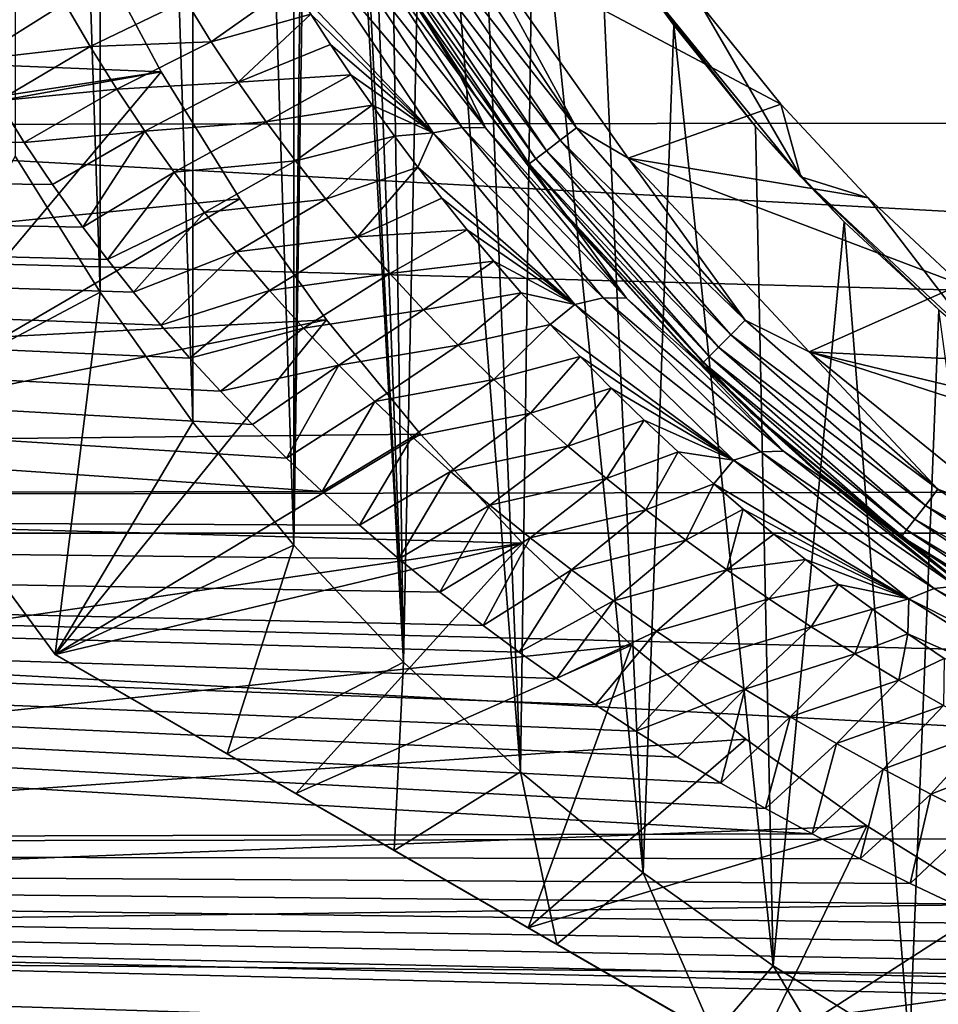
# Model space of a CAD drawing. Header units: metres. Extents: x -139 to 105, y -30 to 40.
# Tile 21 of 153: x -87.53 to -82.08, y -12.28 to -6.44. Entities that reach past the tile are written whole.
import ezdxf

# ---------------------------------------------------------------- set-up
doc = ezdxf.new("R2010")
doc.units = ezdxf.units.M
doc.layers.add('solid_150_SW0003', color=7, linetype='CONTINUOUS')

msp = doc.modelspace()

# ---------------------------------------------------------------- linework, layer by layer
at = {"layer": 'solid_150_SW0003'}
for points in [[(-85.90313, 9.558289, 38.637951), (-86.502502, 8.828372, 38.637951), (-85.90313, -9.558289, 38.637951)], [(-85.90313, 9.558289, 38.637951), (-85.90313, -9.558289, 38.637951), (-85.799141, 0, 38.637951)], [(-86.502502, 8.828372, 38.637951), (-87.054787, 8.056686, 38.637951), (-86.502502, -8.828372, 38.637951)], [(-86.502502, 8.828372, 38.637951), (-86.502502, -8.828372, 38.637951), (-85.90313, -9.558289, 38.637951)], [(-87.054787, 8.056686, 38.637951), (-87.5578, 7.247901, 38.637951), (-87.054787, -8.056686, 38.637951)], [(-87.054787, 8.056686, 38.637951), (-87.054787, -8.056686, 38.637951), (-86.502502, -8.828372, 38.637951)], [(-87.5578, 7.247901, 38.637951), (-87.5578, -7.247901, 38.637951), (-87.054787, -8.056686, 38.637951)], [(-85.90313, -9.558289, 38.637951), (-85.771942, -0.77288, 38.637951), (-85.799141, 0, 38.637951)], [(-85.90313, -9.558289, 38.637951), (-85.252441, -10.252441, 38.637951), (-85.771942, -0.77288, 38.637951)], [(-85.252441, -10.252441, 38.637951), (-85.690224, -1.535287, 38.637951), (-85.771942, -0.77288, 38.637951)], [(-85.252441, -10.252441, 38.637951), (-85.552727, -2.294196, 38.637951), (-85.690224, -1.535287, 38.637951)], [(-85.252441, -10.252441, 38.637951), (-85.361336, -3.044461, 38.637951), (-85.552727, -2.294196, 38.637951)], [(-85.252441, -10.252441, 38.637951), (-85.118866, -3.774714, 38.637951), (-85.361336, -3.044461, 38.637951)], [(-85.252441, -10.252441, 38.637951), (-84.558289, -10.903132, 38.637951), (-85.118866, -3.774714, 38.637951)], [(-84.558289, -10.903132, 38.637951), (-84.824486, -4.484166, 38.637951), (-85.118866, -3.774714, 38.637951)], [(-84.558289, -10.903132, 38.637951), (-84.477798, -5.176243, 38.637951), (-84.824486, -4.484166, 38.637951)], [(-117.000031, -4.786312, 95.481598), (-40, -7.004117, 94.796219), (-40, -4.725437, 95.496498)], [(-117.000031, -4.786312, 95.481598), (-117.000031, -7.092096, 94.763084), (-40, -7.004117, 94.796219)], [(-84.558289, -10.903132, 38.637951), (-83.828369, -11.502501, 38.637951), (-84.477798, -5.176243, 38.637951)], [(-83.828369, -11.502501, 38.637951), (-84.084198, -5.840651, 38.637951), (-84.477798, -5.176243, 38.637951)], [(-87.108177, -5.970055, 23.637949), (-89.282875, -7.211061, 26.637949), (-90, -5.567764, 26.637949)], [(-85.511978, -5.818387, 55.457897), (-85.284966, -6.182189, 55.371689), (-84.914246, -6.775516, 55.774677)], [(-85.499138, -5.973885, 55.784111), (-85.511978, -5.818387, 55.457897), (-84.914246, -6.775516, 55.774677)], [(-85.175507, -5.87483, 46.404739), (-85.070923, -5.814452, 46.354851), (-84.22583, -7.079228, 46.354851)], [(-84.22583, -7.079228, 46.354851), (-85.070923, -5.814452, 46.354851), (-84.823929, -5.97697, 46.337948)], [(-83.823349, -6.228047, 46.137951), (-84.084198, -5.840651, 38.637951), (-83.647041, -6.470193, 38.637951)], [(-83.828369, -11.502501, 38.637951), (-83.647041, -6.470193, 38.637951), (-84.084198, -5.840651, 38.637951)], [(-85.175507, -5.87483, 46.404739), (-84.321632, -7.15274, 46.404739), (-85.26532, -5.926684, 46.484211)], [(-85.175507, -5.87483, 46.404739), (-84.22583, -7.079228, 46.354851), (-84.321632, -7.15274, 46.404739)], [(-85.26532, -5.926684, 46.484211), (-84.403908, -7.215873, 46.484211), (-85.334236, -5.966474, 46.587837)], [(-84.321632, -7.15274, 46.404739), (-84.403908, -7.215873, 46.484211), (-85.26532, -5.926684, 46.484211)], [(-102.840805, -6.090719, 23.637949), (-86.691742, -6.748047, 23.637949), (-87.108177, -5.970055, 23.637949)], [(-87.108177, -5.970055, 23.637949), (-86.691742, -6.748047, 23.637949), (-89.282875, -7.211061, 26.637949)], [(-85.815445, -6.003442, 56.268738), (-85.076683, -7.110639, 56.668877), (-85.914207, -6.229225, 56.509121)], [(-84.903877, -7.077562, 56.438675), (-85.815445, -6.003442, 56.268738), (-85.638756, -5.973157, 56.041115)], [(-84.903877, -7.077562, 56.438675), (-85.076683, -7.110639, 56.668877), (-85.815445, -6.003442, 56.268738)], [(-85.638756, -5.973157, 56.041115), (-85.499138, -5.973885, 55.784111), (-84.764893, -7.080811, 56.181343)], [(-84.903877, -7.077562, 56.438675), (-85.638756, -5.973157, 56.041115), (-84.764893, -7.080811, 56.181343)], [(-84.764893, -7.080811, 56.181343), (-85.499138, -5.973885, 55.784111), (-84.914246, -6.775516, 55.774677)], [(-85.334236, -5.966474, 46.587837), (-84.467041, -7.264318, 46.587837), (-85.377548, -5.991481, 46.708538)], [(-85.377548, -5.991481, 46.708538), (-84.506721, -7.294765, 46.708538), (-85.253036, -6.235007, 46.837948)], [(-84.467041, -7.264318, 46.587837), (-84.506721, -7.294765, 46.708538), (-85.377548, -5.991481, 46.708538)], [(-84.403908, -7.215873, 46.484211), (-84.467041, -7.264318, 46.587837), (-85.334236, -5.966474, 46.587837)], [(-83.010689, -6.940554, 46.337948), (-83.918121, -7.260629, 46.337948), (-84.823929, -5.97697, 46.337948)], [(-84.22583, -7.079228, 46.354851), (-84.823929, -5.97697, 46.337948), (-83.918121, -7.260629, 46.337948)], [(-83.486908, -6.350375, 46.337948), (-83.010689, -6.940554, 46.337948), (-84.823929, -5.97697, 46.337948)], [(-102.015839, -9.07477, 23.637949), (-86.691742, -6.748047, 23.637949), (-102.840805, -6.090719, 23.637949)], [(-84.82502, -6.889771, 55.660046), (-85.284966, -6.182189, 55.371689), (-85.253036, -6.235007, 46.837948)], [(-84.914246, -6.775516, 55.774677), (-85.284966, -6.182189, 55.371689), (-84.82502, -6.889771, 55.660046)], [(-86.393677, -6.568734, 56.932858), (-86.545593, -6.324447, 56.850021), (-85.914207, -6.229225, 56.509121)], [(-86.393677, -6.568734, 56.932858), (-85.914207, -6.229225, 56.509121), (-85.802429, -6.406113, 56.568256)], [(-85.076683, -7.110639, 56.668877), (-85.802429, -6.406113, 56.568256), (-85.914207, -6.229225, 56.509121)], [(-84.506721, -7.294765, 46.708538), (-84.308533, -7.573055, 46.837948), (-85.253036, -6.235007, 46.837948)], [(-84.82502, -6.889771, 55.660046), (-85.253036, -6.235007, 46.837948), (-84.308533, -7.573055, 46.837948)], [(-82.893028, -7.371572, 46.137951), (-83.486908, -6.350375, 46.337948), (-83.823349, -6.228047, 46.137951)], [(-83.823349, -6.228047, 46.137951), (-83.647041, -6.470193, 38.637951), (-83.161835, -7.071507, 38.637951)], [(-82.893028, -7.371572, 46.137951), (-83.823349, -6.228047, 46.137951), (-83.161835, -7.071507, 38.637951)], [(-87.262733, -6.340046, 57.036587), (-87.801201, -6.67635, 57.210018), (-87.929962, -6.436311, 57.126724)], [(-87.113617, -6.597671, 57.124428), (-87.801201, -6.67635, 57.210018), (-87.262733, -6.340046, 57.036587)], [(-87.113617, -6.597671, 57.124428), (-87.262733, -6.340046, 57.036587), (-86.545593, -6.324447, 56.850021)], [(-87.113617, -6.597671, 57.124428), (-86.545593, -6.324447, 56.850021), (-86.393677, -6.568734, 56.932858)], [(-82.893028, -7.371572, 46.137951), (-83.010689, -6.940554, 46.337948), (-83.486908, -6.350375, 46.337948)], [(-46.855904, -9.485468, 3.637949), (-103.144096, -9.485468, 3.637949), (-104.006081, -6.381353, 3.637949)], [(-45.993919, -6.381353, 3.637949), (-46.855904, -9.485468, 3.637949), (-104.006081, -6.381353, 3.637949)], [(-86.234169, -6.808899, 57.017956), (-86.393677, -6.568734, 56.932858), (-85.802429, -6.406113, 56.568256)], [(-86.234169, -6.808899, 57.017956), (-85.802429, -6.406113, 56.568256), (-85.685898, -6.584664, 56.631031)], [(-85.076683, -7.110639, 56.668877), (-85.685898, -6.584664, 56.631031), (-85.802429, -6.406113, 56.568256)], [(-83.828369, -11.502501, 38.637951), (-83.056686, -12.05479, 38.637951), (-83.647041, -6.470193, 38.637951)], [(-83.056686, -12.05479, 38.637951), (-83.161835, -7.071507, 38.637951), (-83.647041, -6.470193, 38.637951)], [(-87.113617, -6.597671, 57.124428), (-87.659866, -6.919851, 57.298027), (-87.801201, -6.67635, 57.210018)], [(-86.955574, -6.850694, 57.2146), (-87.659866, -6.919851, 57.298027), (-87.113617, -6.597671, 57.124428)], [(-86.955574, -6.850694, 57.2146), (-87.113617, -6.597671, 57.124428), (-86.393677, -6.568734, 56.932858)], [(-86.955574, -6.850694, 57.2146), (-86.393677, -6.568734, 56.932858), (-86.234169, -6.808899, 57.017956)], [(-86.234169, -6.808899, 57.017956), (-85.685898, -6.584664, 56.631031), (-85.564583, -6.764676, 56.697441)], [(-85.076683, -7.110639, 56.668877), (-85.564583, -6.764676, 56.697441), (-85.685898, -6.584664, 56.631031)], [(-102.015839, -9.07477, 23.637949), (-86.223427, -7.501052, 23.637949), (-86.691742, -6.748047, 23.637949)], [(-86.691742, -6.748047, 23.637949), (-88.386398, -8.763804, 26.637949), (-89.282875, -7.211061, 26.637949)], [(-86.691742, -6.748047, 23.637949), (-86.223427, -7.501052, 23.637949), (-88.386398, -8.763804, 26.637949)], [(-86.067398, -7.044913, 57.105152), (-86.234169, -6.808899, 57.017956), (-85.564583, -6.764676, 56.697441)], [(-86.067398, -7.044913, 57.105152), (-85.564583, -6.764676, 56.697441), (-85.438072, -6.946147, 56.767429)], [(-85.076683, -7.110639, 56.668877), (-85.438072, -6.946147, 56.767429), (-85.564583, -6.764676, 56.697441)], [(-84.914246, -6.775516, 55.774677), (-84.82502, -6.889771, 55.660046), (-84.277397, -7.611169, 56.003059)], [(-84.914246, -6.775516, 55.774677), (-84.277397, -7.611169, 56.003059), (-84.242233, -7.660652, 56.148586)], [(-84.764893, -7.080811, 56.181343), (-84.914246, -6.775516, 55.774677), (-84.242233, -7.660652, 56.148586)], [(-86.789307, -7.099076, 57.306919), (-86.955574, -6.850694, 57.2146), (-86.234169, -6.808899, 57.017956)], [(-86.789307, -7.099076, 57.306919), (-86.234169, -6.808899, 57.017956), (-86.067398, -7.044913, 57.105152)], [(-86.955574, -6.850694, 57.2146), (-87.505745, -7.166747, 57.39093), (-87.659866, -6.919851, 57.298027)], [(-86.789307, -7.099076, 57.306919), (-87.505745, -7.166747, 57.39093), (-86.955574, -6.850694, 57.2146)], [(-84.277397, -7.611169, 56.003059), (-84.82502, -6.889771, 55.660046), (-84.308533, -7.573055, 46.837948)], [(-117.000031, -7.092096, 57.362446), (-87.659866, -6.919851, 57.298027), (-87.505745, -7.166747, 57.39093)], [(-85.893631, -7.276692, 57.194248), (-86.067398, -7.044913, 57.105152), (-85.438072, -6.946147, 56.767429)], [(-85.893631, -7.276692, 57.194248), (-85.438072, -6.946147, 56.767429), (-85.305946, -7.129055, 56.840931)], [(-85.076683, -7.110639, 56.668877), (-85.305946, -7.129055, 56.840931), (-85.438072, -6.946147, 56.767429)], [(-83.010689, -6.940554, 46.337948), (-82.49334, -7.496655, 46.337948), (-83.918121, -7.260629, 46.337948)], [(-82.893028, -7.371572, 46.137951), (-82.49334, -7.496655, 46.337948), (-83.010689, -6.940554, 46.337948)], [(-117.000031, -7.092096, 94.763084), (-40, -9.18329, 93.829788), (-40, -7.004117, 94.796219)], [(-86.615204, -7.342818, 57.40123), (-86.789307, -7.099076, 57.306919), (-86.067398, -7.044913, 57.105152)], [(-86.615204, -7.342818, 57.40123), (-86.067398, -7.044913, 57.105152), (-85.893631, -7.276692, 57.194248)], [(-82.893028, -7.371572, 46.137951), (-83.161835, -7.071507, 38.637951), (-82.63472, -7.638102, 38.637951)], [(-83.056686, -12.05479, 38.637951), (-82.63472, -7.638102, 38.637951), (-83.161835, -7.071507, 38.637951)], [(-117.000031, -7.092096, 94.763084), (-117.000031, -9.294461, 93.771881), (-40, -9.18329, 93.829788)], [(-117.000031, -7.092096, 57.362446), (-85.947746, -9.04092, 58.222881), (-85.735825, -9.239657, 58.324997)], [(-117.000031, -9.294461, 58.353649), (-117.000031, -7.092096, 57.362446), (-85.735825, -9.239657, 58.324997)], [(-117.000031, -7.092096, 57.362446), (-86.148849, -8.842257, 58.123585), (-85.947746, -9.04092, 58.222881)], [(-117.000031, -7.092096, 57.362446), (-86.339897, -8.644155, 58.02729), (-86.148849, -8.842257, 58.123585)], [(-117.000031, -7.092096, 57.362446), (-86.521698, -8.447114, 57.93417), (-86.339897, -8.644155, 58.02729)], [(-117.000031, -7.092096, 57.362446), (-86.69368, -8.250938, 57.844044), (-86.521698, -8.447114, 57.93417)], [(-117.000031, -7.092096, 57.362446), (-86.856384, -8.055866, 57.756954), (-86.69368, -8.250938, 57.844044)], [(-117.000031, -7.092096, 57.362446), (-87.010742, -7.862332, 57.673), (-86.856384, -8.055866, 57.756954)], [(-117.000031, -7.092096, 57.362446), (-87.156555, -7.670397, 57.592121), (-87.010742, -7.862332, 57.673)], [(-117.000031, -7.092096, 57.362446), (-87.337875, -7.416969, 57.488903), (-87.156555, -7.670397, 57.592121)], [(-117.000031, -7.092096, 57.362446), (-87.505745, -7.166747, 57.39093), (-87.337875, -7.416969, 57.488903)], [(-86.789307, -7.099076, 57.306919), (-87.337875, -7.416969, 57.488903), (-87.505745, -7.166747, 57.39093)], [(-86.789307, -7.099076, 57.306919), (-87.156555, -7.670397, 57.592121), (-87.337875, -7.416969, 57.488903)], [(-86.615204, -7.342818, 57.40123), (-87.156555, -7.670397, 57.592121), (-86.789307, -7.099076, 57.306919)], [(-85.713112, -7.504152, 57.285042), (-85.893631, -7.276692, 57.194248), (-85.305946, -7.129055, 56.840931)], [(-85.713112, -7.504152, 57.285042), (-85.305946, -7.129055, 56.840931), (-85.167824, -7.313313, 56.917896)], [(-85.076683, -7.110639, 56.668877), (-85.167824, -7.313313, 56.917896), (-85.305946, -7.129055, 56.840931)], [(-85.076683, -7.110639, 56.668877), (-84.234718, -8.129585, 57.137337), (-85.167824, -7.313313, 56.917896)], [(-84.066513, -8.089766, 56.904804), (-85.076683, -7.110639, 56.668877), (-84.903877, -7.077562, 56.438675)], [(-84.066513, -8.089766, 56.904804), (-84.234718, -8.129585, 57.137337), (-85.076683, -7.110639, 56.668877)], [(-84.903877, -7.077562, 56.438675), (-84.764893, -7.080811, 56.181343), (-83.928497, -8.090525, 56.646935)], [(-84.066513, -8.089766, 56.904804), (-84.903877, -7.077562, 56.438675), (-83.928497, -8.090525, 56.646935)], [(-83.928497, -8.090525, 56.646935), (-84.764893, -7.080811, 56.181343), (-84.242233, -7.660652, 56.148586)], [(-84.321632, -7.15274, 46.404739), (-84.22583, -7.079228, 46.354851), (-83.222878, -8.222877, 46.354851)], [(-83.222878, -8.222877, 46.354851), (-84.22583, -7.079228, 46.354851), (-83.918121, -7.260629, 46.337948)], [(-84.321632, -7.15274, 46.404739), (-83.308266, -8.308264, 46.404739), (-84.403908, -7.215873, 46.484211)], [(-84.321632, -7.15274, 46.404739), (-83.222878, -8.222877, 46.354851), (-83.308266, -8.308264, 46.404739)], [(-88.386398, -8.763804, 35.637951), (-87.054787, -8.056686, 38.637951), (-87.5578, -7.247901, 38.637951)], [(-84.403908, -7.215873, 46.484211), (-83.381599, -8.381598, 46.484211), (-84.467041, -7.264318, 46.587837)], [(-83.308266, -8.308264, 46.404739), (-83.381599, -8.381598, 46.484211), (-84.403908, -7.215873, 46.484211)], [(-86.433571, -7.581862, 57.497345), (-86.615204, -7.342818, 57.40123), (-85.893631, -7.276692, 57.194248)], [(-86.433571, -7.581862, 57.497345), (-85.893631, -7.276692, 57.194248), (-85.713112, -7.504152, 57.285042)], [(-84.467041, -7.264318, 46.587837), (-83.437866, -8.437868, 46.587837), (-84.506721, -7.294765, 46.708538)], [(-84.506721, -7.294765, 46.708538), (-83.473236, -8.473234, 46.708538), (-84.308533, -7.573055, 46.837948)], [(-83.437866, -8.437868, 46.587837), (-83.473236, -8.473234, 46.708538), (-84.506721, -7.294765, 46.708538)], [(-83.381599, -8.381598, 46.484211), (-83.437866, -8.437868, 46.587837), (-84.467041, -7.264318, 46.587837)], [(-81.942253, -8.010283, 46.337948), (-82.843338, -8.409467, 46.337948), (-83.918121, -7.260629, 46.337948)], [(-83.222878, -8.222877, 46.354851), (-83.918121, -7.260629, 46.337948), (-82.843338, -8.409467, 46.337948)], [(-82.49334, -7.496655, 46.337948), (-81.942253, -8.010283, 46.337948), (-83.918121, -7.260629, 46.337948)], [(-86.615204, -7.342818, 57.40123), (-87.010742, -7.862332, 57.673), (-87.156555, -7.670397, 57.592121)], [(-86.433571, -7.581862, 57.497345), (-87.010742, -7.862332, 57.673), (-86.615204, -7.342818, 57.40123)], [(-85.526054, -7.727225, 57.37738), (-85.713112, -7.504152, 57.285042), (-85.167824, -7.313313, 56.917896)], [(-85.526054, -7.727225, 57.37738), (-85.167824, -7.313313, 56.917896), (-85.023766, -7.498584, 56.998318)], [(-84.234718, -8.129585, 57.137337), (-85.023766, -7.498584, 56.998318), (-85.167824, -7.313313, 56.917896)], [(-81.815681, -8.37774, 46.137951), (-82.49334, -7.496655, 46.337948), (-82.893028, -7.371572, 46.137951)], [(-82.893028, -7.371572, 46.137951), (-82.63472, -7.638102, 38.637951), (-82.073235, -8.161421, 38.637951)], [(-81.815681, -8.37774, 46.137951), (-82.893028, -7.371572, 46.137951), (-82.073235, -8.161421, 38.637951)], [(-102.015839, -9.07477, 23.637949), (-85.709229, -8.219518, 23.637949), (-86.223427, -7.501052, 23.637949)], [(-86.223427, -7.501052, 23.637949), (-85.709229, -8.219518, 23.637949), (-88.386398, -8.763804, 26.637949)], [(-86.244713, -7.816151, 57.59507), (-86.433571, -7.581862, 57.497345), (-85.713112, -7.504152, 57.285042)], [(-86.244713, -7.816151, 57.59507), (-85.713112, -7.504152, 57.285042), (-85.526054, -7.727225, 57.37738)], [(-85.526054, -7.727225, 57.37738), (-85.023766, -7.498584, 56.998318), (-84.873489, -7.684796, 57.082203)], [(-84.234718, -8.129585, 57.137337), (-84.873489, -7.684796, 57.082203), (-85.023766, -7.498584, 56.998318)], [(-81.815681, -8.37774, 46.137951), (-81.942253, -8.010283, 46.337948), (-82.49334, -7.496655, 46.337948)], [(-86.433571, -7.581862, 57.497345), (-86.856384, -8.055866, 57.756954), (-87.010742, -7.862332, 57.673)], [(-86.244713, -7.816151, 57.59507), (-86.856384, -8.055866, 57.756954), (-86.433571, -7.581862, 57.497345)], [(-83.473236, -8.473234, 46.708538), (-83.190636, -8.770031, 46.837948), (-84.308533, -7.573055, 46.837948)], [(-84.277397, -7.611169, 56.003059), (-84.308533, -7.573055, 46.837948), (-83.190636, -8.770031, 46.837948)], [(-83.62886, -8.339228, 56.399349), (-84.277397, -7.611169, 56.003059), (-83.190636, -8.770031, 46.837948)], [(-84.242233, -7.660652, 56.148586), (-84.277397, -7.611169, 56.003059), (-83.62886, -8.339228, 56.399349)], [(-83.056686, -12.05479, 38.637951), (-82.247902, -12.557797, 38.637951), (-82.63472, -7.638102, 38.637951)], [(-82.247902, -12.557797, 38.637951), (-82.073235, -8.161421, 38.637951), (-82.63472, -7.638102, 38.637951)], [(-85.332634, -7.945847, 57.471104), (-85.526054, -7.727225, 57.37738), (-84.873489, -7.684796, 57.082203)], [(-85.332634, -7.945847, 57.471104), (-84.873489, -7.684796, 57.082203), (-84.716629, -7.871908, 57.169544)], [(-84.234718, -8.129585, 57.137337), (-84.716629, -7.871908, 57.169544), (-84.873489, -7.684796, 57.082203)], [(-84.242233, -7.660652, 56.148586), (-83.62886, -8.339228, 56.399349), (-83.501442, -8.471752, 56.556664)], [(-83.928497, -8.090525, 56.646935), (-84.242233, -7.660652, 56.148586), (-83.501442, -8.471752, 56.556664)], [(-86.048889, -8.045628, 57.694229), (-86.244713, -7.816151, 57.59507), (-85.526054, -7.727225, 57.37738)], [(-86.048889, -8.045628, 57.694229), (-85.526054, -7.727225, 57.37738), (-85.332634, -7.945847, 57.471104)], [(-86.244713, -7.816151, 57.59507), (-86.69368, -8.250938, 57.844044), (-86.856384, -8.055866, 57.756954)], [(-86.048889, -8.045628, 57.694229), (-86.69368, -8.250938, 57.844044), (-86.244713, -7.816151, 57.59507)], [(-85.133026, -8.159963, 57.566029), (-85.332634, -7.945847, 57.471104), (-84.716629, -7.871908, 57.169544)], [(-85.133026, -8.159963, 57.566029), (-84.716629, -7.871908, 57.169544), (-84.552788, -8.059861, 57.2603)], [(-84.234718, -8.129585, 57.137337), (-84.552788, -8.059861, 57.2603), (-84.716629, -7.871908, 57.169544)], [(-85.846329, -8.270241, 57.794651), (-86.048889, -8.045628, 57.694229), (-85.332634, -7.945847, 57.471104)], [(-85.846329, -8.270241, 57.794651), (-85.332634, -7.945847, 57.471104), (-85.133026, -8.159963, 57.566029)], [(-87.321823, -10.206499, 35.637951), (-87.054787, -8.056686, 38.637951), (-88.386398, -8.763804, 35.637951)], [(-87.321823, -10.206499, 35.637951), (-86.502502, -8.828372, 38.637951), (-87.054787, -8.056686, 38.637951)], [(-86.048889, -8.045628, 57.694229), (-86.521698, -8.447114, 57.93417), (-86.69368, -8.250938, 57.844044)], [(-85.846329, -8.270241, 57.794651), (-86.521698, -8.447114, 57.93417), (-86.048889, -8.045628, 57.694229)], [(-84.927368, -8.369519, 57.661964), (-85.133026, -8.159963, 57.566029), (-84.552788, -8.059861, 57.2603)], [(-84.927368, -8.369519, 57.661964), (-84.552788, -8.059861, 57.2603), (-84.381927, -8.248334, 57.354378)], [(-84.234718, -8.129585, 57.137337), (-84.381927, -8.248334, 57.354378), (-84.552788, -8.059861, 57.2603)], [(-81.942253, -8.010283, 46.337948), (-81.353371, -8.484118, 46.337948), (-82.843338, -8.409467, 46.337948)], [(-83.130974, -9.004057, 57.405235), (-84.234718, -8.129585, 57.137337), (-84.066513, -8.089766, 56.904804)], [(-84.066513, -8.089766, 56.904804), (-83.928497, -8.090525, 56.646935), (-82.9963, -8.998662, 57.145657)], [(-83.130974, -9.004057, 57.405235), (-84.066513, -8.089766, 56.904804), (-82.9963, -8.998662, 57.145657)], [(-82.9963, -8.998662, 57.145657), (-83.928497, -8.090525, 56.646935), (-83.501442, -8.471752, 56.556664)], [(-85.63723, -8.48996, 57.896152), (-85.846329, -8.270241, 57.794651), (-85.133026, -8.159963, 57.566029)], [(-85.63723, -8.48996, 57.896152), (-85.133026, -8.159963, 57.566029), (-84.927368, -8.369519, 57.661964)], [(-84.234718, -8.129585, 57.137337), (-83.292023, -9.05344, 57.640972), (-84.381927, -8.248334, 57.354378)], [(-83.130974, -9.004057, 57.405235), (-83.292023, -9.05344, 57.640972), (-84.234718, -8.129585, 57.137337)], [(-82.247902, -12.557797, 38.637951), (-81.412277, -13.005077, 38.637951), (-82.073235, -8.161421, 38.637951)], [(-102.015839, -9.07477, 23.637949), (-85.151192, -8.899096, 23.637949), (-85.709229, -8.219518, 23.637949)], [(-85.709229, -8.219518, 23.637949), (-87.321823, -10.206499, 26.637949), (-88.386398, -8.763804, 26.637949)], [(-85.709229, -8.219518, 23.637949), (-85.151192, -8.899096, 23.637949), (-87.321823, -10.206499, 26.637949)], [(-83.308266, -8.308264, 46.404739), (-83.222878, -8.222877, 46.354851), (-82.079231, -9.225829, 46.354851)], [(-82.079231, -9.225829, 46.354851), (-83.222878, -8.222877, 46.354851), (-82.843338, -8.409467, 46.337948)], [(-85.846329, -8.270241, 57.794651), (-86.339897, -8.644155, 58.02729), (-86.521698, -8.447114, 57.93417)], [(-85.63723, -8.48996, 57.896152), (-86.339897, -8.644155, 58.02729), (-85.846329, -8.270241, 57.794651)], [(-84.715836, -8.574461, 57.758724), (-84.927368, -8.369519, 57.661964), (-84.381927, -8.248334, 57.354378)], [(-84.715836, -8.574461, 57.758724), (-84.381927, -8.248334, 57.354378), (-84.203918, -8.437055, 57.451653)], [(-83.292023, -9.05344, 57.640972), (-84.203918, -8.437055, 57.451653), (-84.381927, -8.248334, 57.354378)], [(-82.863045, -9.064908, 56.844696), (-83.62886, -8.339228, 56.399349), (-83.190636, -8.770031, 46.837948)], [(-83.501442, -8.471752, 56.556664), (-83.62886, -8.339228, 56.399349), (-82.863045, -9.064908, 56.844696)], [(-83.308266, -8.308264, 46.404739), (-82.15274, -9.321631, 46.404739), (-83.381599, -8.381598, 46.484211)], [(-83.308266, -8.308264, 46.404739), (-82.079231, -9.225829, 46.354851), (-82.15274, -9.321631, 46.404739)], [(-85.421761, -8.704756, 57.998558), (-85.63723, -8.48996, 57.896152), (-84.927368, -8.369519, 57.661964)], [(-85.421761, -8.704756, 57.998558), (-84.927368, -8.369519, 57.661964), (-84.715836, -8.574461, 57.758724)], [(-83.381599, -8.381598, 46.484211), (-82.215874, -9.40391, 46.484211), (-83.437866, -8.437868, 46.587837)], [(-82.15274, -9.321631, 46.404739), (-82.215874, -9.40391, 46.484211), (-83.381599, -8.381598, 46.484211)], [(-80.078812, -9.304005, 46.337948), (-81.627129, -9.397978, 46.337948), (-82.843338, -8.409467, 46.337948)], [(-82.079231, -9.225829, 46.354851), (-82.843338, -8.409467, 46.337948), (-81.627129, -9.397978, 46.337948)], [(-80.729073, -8.917535, 46.337948), (-80.078812, -9.304005, 46.337948), (-82.843338, -8.409467, 46.337948)], [(-81.353371, -8.484118, 46.337948), (-80.729073, -8.917535, 46.337948), (-82.843338, -8.409467, 46.337948)], [(-84.498566, -8.774737, 57.856113), (-84.715836, -8.574461, 57.758724), (-84.203918, -8.437055, 57.451653)], [(-84.498566, -8.774737, 57.856113), (-84.203918, -8.437055, 57.451653), (-84.018166, -8.625998, 57.552032)], [(-83.292023, -9.05344, 57.640972), (-84.018166, -8.625998, 57.552032), (-84.203918, -8.437055, 57.451653)], [(-83.501442, -8.471752, 56.556664), (-82.863045, -9.064908, 56.844696), (-82.696159, -9.20763, 56.978531)], [(-82.9963, -8.998662, 57.145657), (-83.501442, -8.471752, 56.556664), (-82.696159, -9.20763, 56.978531)], [(-83.437866, -8.437868, 46.587837), (-82.26432, -9.467044, 46.587837), (-83.473236, -8.473234, 46.708538)], [(-83.473236, -8.473234, 46.708538), (-82.294769, -9.506723, 46.708538), (-83.190636, -8.770031, 46.837948)], [(-82.26432, -9.467044, 46.587837), (-82.294769, -9.506723, 46.708538), (-83.473236, -8.473234, 46.708538)], [(-82.215874, -9.40391, 46.484211), (-82.26432, -9.467044, 46.587837), (-83.437866, -8.437868, 46.587837)], [(-85.63723, -8.48996, 57.896152), (-86.148849, -8.842257, 58.123585), (-86.339897, -8.644155, 58.02729)], [(-85.63723, -8.48996, 57.896152), (-85.947746, -9.04092, 58.222881), (-86.148849, -8.842257, 58.123585)], [(-85.421761, -8.704756, 57.998558), (-85.947746, -9.04092, 58.222881), (-85.63723, -8.48996, 57.896152)], [(-85.200111, -8.914602, 58.101677), (-85.421761, -8.704756, 57.998558), (-84.715836, -8.574461, 57.758724)], [(-85.200111, -8.914602, 58.101677), (-84.715836, -8.574461, 57.758724), (-84.498566, -8.774737, 57.856113)], [(-84.275734, -8.970293, 57.953945), (-84.498566, -8.774737, 57.856113), (-84.018166, -8.625998, 57.552032)], [(-84.275734, -8.970293, 57.953945), (-84.018166, -8.625998, 57.552032), (-83.824089, -8.815101, 57.655415)], [(-83.292023, -9.05344, 57.640972), (-83.824089, -8.815101, 57.655415), (-84.018166, -8.625998, 57.552032)], [(-85.421761, -8.704756, 57.998558), (-85.735825, -9.239657, 58.324997), (-85.947746, -9.04092, 58.222881)], [(-85.200111, -8.914602, 58.101677), (-85.735825, -9.239657, 58.324997), (-85.421761, -8.704756, 57.998558)], [(-88.386398, -8.763804, 35.637951), (-88.386398, -8.763804, 26.637949), (-87.321823, -10.206499, 26.637949)], [(-87.321823, -10.206499, 35.637951), (-88.386398, -8.763804, 35.637951), (-87.321823, -10.206499, 26.637949)], [(-84.972443, -9.119473, 58.20533), (-85.200111, -8.914602, 58.101677), (-84.498566, -8.774737, 57.856113)], [(-84.972443, -9.119473, 58.20533), (-84.498566, -8.774737, 57.856113), (-84.275734, -8.970293, 57.953945)], [(-84.047493, -9.161075, 58.052029), (-84.275734, -8.970293, 57.953945), (-83.824089, -8.815101, 57.655415)], [(-84.047493, -9.161075, 58.052029), (-83.824089, -8.815101, 57.655415), (-83.621269, -9.004181, 57.761677)], [(-83.292023, -9.05344, 57.640972), (-83.621269, -9.004181, 57.761677), (-83.824089, -8.815101, 57.655415)], [(-82.294769, -9.506723, 46.708538), (-81.920166, -9.803638, 46.837948), (-83.190636, -8.770031, 46.837948)], [(-82.863045, -9.064908, 56.844696), (-83.190636, -8.770031, 46.837948), (-81.920166, -9.803638, 46.837948)], [(-87.321823, -10.206499, 35.637951), (-85.90313, -9.558289, 38.637951), (-86.502502, -8.828372, 38.637951)], [(-102.015839, -9.07477, 23.637949), (-84.54538, -9.545377, 23.637949), (-85.151192, -8.899096, 23.637949)], [(-85.151192, -8.899096, 23.637949), (-84.54538, -9.545377, 23.637949), (-87.321823, -10.206499, 26.637949)], [(-85.200111, -8.914602, 58.101677), (-85.513725, -9.438727, 58.430119), (-85.735825, -9.239657, 58.324997)], [(-84.972443, -9.119473, 58.20533), (-85.513725, -9.438727, 58.430119), (-85.200111, -8.914602, 58.101677)], [(-84.738945, -9.319337, 58.309334), (-84.972443, -9.119473, 58.20533), (-84.275734, -8.970293, 57.953945)], [(-84.738945, -9.319337, 58.309334), (-84.275734, -8.970293, 57.953945), (-84.047493, -9.161075, 58.052029)], [(-83.130974, -9.004057, 57.405235), (-82.9963, -8.998662, 57.145657), (-81.972771, -9.801656, 57.645748)], [(-81.972771, -9.801656, 57.645748), (-82.9963, -8.998662, 57.145657), (-82.696159, -9.20763, 56.978531)], [(-83.813988, -9.34703, 58.150173), (-84.047493, -9.161075, 58.052029), (-83.621269, -9.004181, 57.761677)], [(-83.813988, -9.34703, 58.150173), (-83.621269, -9.004181, 57.761677), (-83.410156, -9.192668, 57.87064)], [(-83.292023, -9.05344, 57.640972), (-83.410156, -9.192668, 57.87064), (-83.621269, -9.004181, 57.761677)], [(-83.292023, -9.05344, 57.640972), (-82.250343, -9.875927, 58.148968), (-83.410156, -9.192668, 57.87064)], [(-82.100281, -9.815427, 57.908615), (-83.292023, -9.05344, 57.640972), (-83.130974, -9.004057, 57.405235)], [(-82.100281, -9.815427, 57.908615), (-82.250343, -9.875927, 58.148968), (-83.292023, -9.05344, 57.640972)], [(-82.100281, -9.815427, 57.908615), (-83.130974, -9.004057, 57.405235), (-81.972771, -9.801656, 57.645748)], [(-100.877823, -11.939811, 23.637949), (-84.54538, -9.545377, 23.637949), (-102.015839, -9.07477, 23.637949)], [(-81.958694, -9.776325, 57.329975), (-82.863045, -9.064908, 56.844696), (-81.920166, -9.803638, 46.837948)], [(-82.696159, -9.20763, 56.978531), (-82.863045, -9.064908, 56.844696), (-81.958694, -9.776325, 57.329975)], [(-84.972443, -9.119473, 58.20533), (-85.280754, -9.637792, 58.538132), (-85.513725, -9.438727, 58.430119)], [(-84.738945, -9.319337, 58.309334), (-85.280754, -9.637792, 58.538132), (-84.972443, -9.119473, 58.20533)], [(-84.499786, -9.514171, 58.413509), (-84.738945, -9.319337, 58.309334), (-84.047493, -9.161075, 58.052029)], [(-84.499786, -9.514171, 58.413509), (-84.047493, -9.161075, 58.052029), (-83.813988, -9.34703, 58.150173)], [(-117.000031, -9.294461, 93.771881), (-40, -11.231997, 92.610939), (-40, -9.18329, 93.829788)], [(-83.575386, -9.528104, 58.248192), (-83.813988, -9.34703, 58.150173), (-83.410156, -9.192668, 57.87064)], [(-83.575386, -9.528104, 58.248192), (-83.410156, -9.192668, 57.87064), (-83.234818, -9.342959, 57.959629)], [(-82.250343, -9.875927, 58.148968), (-83.234818, -9.342959, 57.959629), (-83.410156, -9.192668, 57.87064)], [(-82.696159, -9.20763, 56.978531), (-81.958694, -9.776325, 57.329975), (-81.835121, -9.863118, 57.39291)], [(-81.972771, -9.801656, 57.645748), (-82.696159, -9.20763, 56.978531), (-81.835121, -9.863118, 57.39291)], [(-82.15274, -9.321631, 46.404739), (-82.079231, -9.225829, 46.354851), (-80.814453, -10.070926, 46.354851)], [(-80.814453, -10.070926, 46.354851), (-82.079231, -9.225829, 46.354851), (-81.627129, -9.397978, 46.337948)], [(-117.000031, -9.294461, 58.353649), (-85.735825, -9.239657, 58.324997), (-85.513725, -9.438727, 58.430119)], [(-117.000031, -9.294461, 93.771881), (-117.000031, -11.361292, 92.522438), (-40, -11.231997, 92.610939)], [(-117.000031, -9.294461, 58.353649), (-83.101593, -11.121716, 59.440273), (-82.825333, -11.271796, 59.541676)], [(-117.000031, -11.361292, 59.603092), (-117.000031, -9.294461, 58.353649), (-82.825333, -11.271796, 59.541676)], [(-117.000031, -9.294461, 58.353649), (-83.368469, -10.970258, 59.339931), (-83.101593, -11.121716, 59.440273)], [(-117.000031, -9.294461, 58.353649), (-83.625397, -10.816854, 59.240295), (-83.368469, -10.970258, 59.339931)], [(-117.000031, -9.294461, 58.353649), (-83.8731, -10.662022, 59.141743), (-83.625397, -10.816854, 59.240295)], [(-117.000031, -9.294461, 58.353649), (-84.112328, -10.506326, 59.044632), (-83.8731, -10.662022, 59.141743)], [(-117.000031, -9.294461, 58.353649), (-84.3433, -10.349992, 58.949104), (-84.112328, -10.506326, 59.044632)], [(-117.000031, -9.294461, 58.353649), (-84.565346, -10.192584, 58.854889), (-84.3433, -10.349992, 58.949104)], [(-117.000031, -9.294461, 58.353649), (-84.779106, -10.034435, 58.762192), (-84.565346, -10.192584, 58.854889)], [(-117.000031, -9.294461, 58.353649), (-85.035744, -9.836297, 58.648777), (-84.779106, -10.034435, 58.762192)], [(-117.000031, -9.294461, 58.353649), (-85.280754, -9.637792, 58.538132), (-85.035744, -9.836297, 58.648777)], [(-117.000031, -9.294461, 58.353649), (-85.513725, -9.438727, 58.430119), (-85.280754, -9.637792, 58.538132)], [(-84.738945, -9.319337, 58.309334), (-85.035744, -9.836297, 58.648777), (-85.280754, -9.637792, 58.538132)], [(-84.499786, -9.514171, 58.413509), (-85.035744, -9.836297, 58.648777), (-84.738945, -9.319337, 58.309334)], [(-84.25515, -9.703945, 58.51767), (-84.499786, -9.514171, 58.413509), (-83.813988, -9.34703, 58.150173)], [(-84.25515, -9.703945, 58.51767), (-83.813988, -9.34703, 58.150173), (-83.575386, -9.528104, 58.248192)], [(-83.331833, -9.704244, 58.345886), (-83.575386, -9.528104, 58.248192), (-83.234818, -9.342959, 57.959629)], [(-83.331833, -9.704244, 58.345886), (-83.234818, -9.342959, 57.959629), (-83.053223, -9.492772, 58.05011)], [(-82.250343, -9.875927, 58.148968), (-83.053223, -9.492772, 58.05011), (-83.234818, -9.342959, 57.959629)], [(-82.15274, -9.321631, 46.404739), (-80.874832, -10.175504, 46.404739), (-82.215874, -9.40391, 46.484211)], [(-82.15274, -9.321631, 46.404739), (-80.814453, -10.070926, 46.354851), (-80.874832, -10.175504, 46.404739)], [(-82.215874, -9.40391, 46.484211), (-80.926682, -10.265318, 46.484211), (-82.26432, -9.467044, 46.587837)], [(-80.874832, -10.175504, 46.404739), (-80.926682, -10.265318, 46.484211), (-82.215874, -9.40391, 46.484211)], [(-82.26432, -9.467044, 46.587837), (-80.966476, -10.334235, 46.587837), (-82.294769, -9.506723, 46.708538)], [(-80.926682, -10.265318, 46.484211), (-80.966476, -10.334235, 46.587837), (-82.26432, -9.467044, 46.587837)], [(-48.044449, -12.46792, 3.637949), (-101.955551, -12.46792, 3.637949), (-103.144096, -9.485468, 3.637949)], [(-46.855904, -9.485468, 3.637949), (-48.044449, -12.46792, 3.637949), (-103.144096, -9.485468, 3.637949)], [(-84.499786, -9.514171, 58.413509), (-84.779106, -10.034435, 58.762192), (-85.035744, -9.836297, 58.648777)], [(-84.25515, -9.703945, 58.51767), (-84.779106, -10.034435, 58.762192), (-84.499786, -9.514171, 58.413509)], [(-83.331833, -9.704244, 58.345886), (-83.053223, -9.492772, 58.05011), (-82.864853, -9.642042, 58.141956)], [(-82.250343, -9.875927, 58.148968), (-82.864853, -9.642042, 58.141956), (-83.053223, -9.492772, 58.05011)], [(-82.294769, -9.506723, 46.708538), (-80.991478, -10.37755, 46.708538), (-81.920166, -9.803638, 46.837948)], [(-80.966476, -10.334235, 46.587837), (-80.991478, -10.37755, 46.708538), (-82.294769, -9.506723, 46.708538)], [(-100.877823, -11.939811, 23.637949), (-83.899094, -10.151193, 23.637949), (-84.54538, -9.545377, 23.637949)], [(-84.54538, -9.545377, 23.637949), (-85.892303, -11.031836, 26.042257), (-87.321823, -10.206499, 26.637949)], [(-86.300545, -10.796135, 36.379147), (-85.90313, -9.558289, 38.637951), (-87.321823, -10.206499, 35.637951)], [(-86.300545, -10.796135, 36.379147), (-85.252441, -10.252441, 38.637951), (-85.90313, -9.558289, 38.637951)], [(-84.54538, -9.545377, 23.637949), (-83.899094, -10.151193, 23.637949), (-85.892303, -11.031836, 26.042257)], [(-84.005203, -9.888634, 58.621635), (-84.25515, -9.703945, 58.51767), (-83.575386, -9.528104, 58.248192)], [(-84.005203, -9.888634, 58.621635), (-83.575386, -9.528104, 58.248192), (-83.331833, -9.704244, 58.345886)], [(-83.083488, -9.875396, 58.443069), (-83.331833, -9.704244, 58.345886), (-82.864853, -9.642042, 58.141956)], [(-83.083488, -9.875396, 58.443069), (-82.864853, -9.642042, 58.141956), (-82.669258, -9.790667, 58.235031)], [(-82.250343, -9.875927, 58.148968), (-82.669258, -9.790667, 58.235031), (-82.864853, -9.642042, 58.141956)], [(-84.25515, -9.703945, 58.51767), (-84.565346, -10.192584, 58.854889), (-84.779106, -10.034435, 58.762192)], [(-84.005203, -9.888634, 58.621635), (-84.565346, -10.192584, 58.854889), (-84.25515, -9.703945, 58.51767)], [(-83.75013, -10.068208, 58.725224), (-84.005203, -9.888634, 58.621635), (-83.331833, -9.704244, 58.345886)], [(-83.75013, -10.068208, 58.725224), (-83.331833, -9.704244, 58.345886), (-83.083488, -9.875396, 58.443069)], [(-82.830482, -10.041504, 58.539524), (-83.083488, -9.875396, 58.443069), (-82.669258, -9.790667, 58.235031)], [(-82.830482, -10.041504, 58.539524), (-82.669258, -9.790667, 58.235031), (-82.467094, -9.938295, 58.329304)], [(-82.250343, -9.875927, 58.148968), (-82.467094, -9.938295, 58.329304), (-82.669258, -9.790667, 58.235031)], [(-80.977089, -10.517296, 58.384888), (-82.250343, -9.875927, 58.148968), (-82.100281, -9.815427, 57.908615)], [(-82.100281, -9.815427, 57.908615), (-81.972771, -9.801656, 57.645748), (-80.861725, -10.494335, 58.1171)], [(-80.977089, -10.517296, 58.384888), (-82.100281, -9.815427, 57.908615), (-80.861725, -10.494335, 58.1171)], [(-83.490089, -10.24264, 58.828247), (-83.75013, -10.068208, 58.725224), (-83.083488, -9.875396, 58.443069)], [(-83.490089, -10.24264, 58.828247), (-83.083488, -9.875396, 58.443069), (-82.830482, -10.041504, 58.539524)], [(-82.250343, -9.875927, 58.148968), (-82.258179, -10.084705, 58.42458), (-82.467094, -9.938295, 58.329304)], [(-82.250343, -9.875927, 58.148968), (-81.111229, -10.589204, 58.631435), (-82.258179, -10.084705, 58.42458)], [(-80.977089, -10.517296, 58.384888), (-81.111229, -10.589204, 58.631435), (-82.250343, -9.875927, 58.148968)], [(-84.005203, -9.888634, 58.621635), (-84.3433, -10.349992, 58.949104), (-84.565346, -10.192584, 58.854889)], [(-83.75013, -10.068208, 58.725224), (-84.3433, -10.349992, 58.949104), (-84.005203, -9.888634, 58.621635)], [(-82.572937, -10.202514, 58.635044), (-82.830482, -10.041504, 58.539524), (-82.467094, -9.938295, 58.329304)], [(-82.572937, -10.202514, 58.635044), (-82.467094, -9.938295, 58.329304), (-82.258179, -10.084705, 58.42458)], [(-83.225212, -10.411901, 58.930515), (-83.490089, -10.24264, 58.828247), (-82.830482, -10.041504, 58.539524)], [(-83.225212, -10.411901, 58.930515), (-82.830482, -10.041504, 58.539524), (-82.572937, -10.202514, 58.635044)], [(-83.75013, -10.068208, 58.725224), (-84.112328, -10.506326, 59.044632), (-84.3433, -10.349992, 58.949104)], [(-83.490089, -10.24264, 58.828247), (-84.112328, -10.506326, 59.044632), (-83.75013, -10.068208, 58.725224)], [(-82.310989, -10.358369, 58.729424), (-82.572937, -10.202514, 58.635044), (-82.258179, -10.084705, 58.42458)], [(-82.310989, -10.358369, 58.729424), (-82.258179, -10.084705, 58.42458), (-82.041847, -10.229734, 58.520561)], [(-81.111229, -10.589204, 58.631435), (-82.041847, -10.229734, 58.520561), (-82.258179, -10.084705, 58.42458)], [(-100.877823, -11.939811, 23.637949), (-83.219521, -10.709226, 23.637949), (-83.899094, -10.151193, 23.637949)], [(-83.899094, -10.151193, 23.637949), (-84.512428, -11.828506, 25.652004), (-85.892303, -11.031836, 26.042257)], [(-83.899094, -10.151193, 23.637949), (-83.219521, -10.709226, 23.637949), (-84.512428, -11.828506, 25.652004)], [(-77.678177, -15.774263, 26.637949), (-87.321823, -10.206499, 26.637949), (-85.892303, -11.031836, 26.042257)], [(-77.678177, -15.774263, 35.637951), (-87.321823, -10.206499, 26.637949), (-77.678177, -15.774263, 26.637949)], [(-77.678177, -15.774263, 35.637951), (-87.321823, -10.206499, 35.637951), (-87.321823, -10.206499, 26.637949)], [(-78.699455, -15.184628, 36.379147), (-87.321823, -10.206499, 35.637951), (-77.678177, -15.774263, 35.637951)], [(-86.300545, -10.796135, 36.379147), (-87.321823, -10.206499, 35.637951), (-78.699455, -15.184628, 36.379147)], [(-82.955627, -10.575957, 59.031834), (-83.225212, -10.411901, 58.930515), (-82.572937, -10.202514, 58.635044)], [(-82.955627, -10.575957, 59.031834), (-82.572937, -10.202514, 58.635044), (-82.310989, -10.358369, 58.729424)], [(-86.300545, -10.796135, 36.379147), (-85.307198, -11.369644, 36.945683), (-85.252441, -10.252441, 38.637951)], [(-85.307198, -11.369644, 36.945683), (-84.558289, -10.903132, 38.637951), (-85.252441, -10.252441, 38.637951)], [(-83.490089, -10.24264, 58.828247), (-83.8731, -10.662022, 59.141743), (-84.112328, -10.506326, 59.044632)], [(-83.225212, -10.411901, 58.930515), (-83.8731, -10.662022, 59.141743), (-83.490089, -10.24264, 58.828247)], [(-82.044769, -10.509015, 58.822445), (-82.310989, -10.358369, 58.729424), (-82.041847, -10.229734, 58.520561)], [(-82.681465, -10.73478, 59.132008), (-82.955627, -10.575957, 59.031834), (-82.310989, -10.358369, 58.729424)], [(-82.681465, -10.73478, 59.132008), (-82.310989, -10.358369, 58.729424), (-82.044769, -10.509015, 58.822445)], [(-83.225212, -10.411901, 58.930515), (-83.625397, -10.816854, 59.240295), (-83.8731, -10.662022, 59.141743)], [(-83.225212, -10.411901, 58.930515), (-83.368469, -10.970258, 59.339931), (-83.625397, -10.816854, 59.240295)], [(-82.955627, -10.575957, 59.031834), (-83.368469, -10.970258, 59.339931), (-83.225212, -10.411901, 58.930515)], [(-82.402855, -10.88834, 59.230846), (-82.681465, -10.73478, 59.132008), (-82.044769, -10.509015, 58.822445)], [(-82.402855, -10.88834, 59.230846), (-82.044769, -10.509015, 58.822445), (-81.774414, -10.654395, 58.91391)], [(-82.955627, -10.575957, 59.031834), (-83.101593, -11.121716, 59.440273), (-83.368469, -10.970258, 59.339931)], [(-82.681465, -10.73478, 59.132008), (-83.101593, -11.121716, 59.440273), (-82.955627, -10.575957, 59.031834)], [(-82.119942, -11.036605, 59.328156), (-82.402855, -10.88834, 59.230846), (-81.774414, -10.654395, 58.91391)], [(-82.119942, -11.036605, 59.328156), (-81.774414, -10.654395, 58.91391), (-81.500061, -10.794456, 59.003601)], [(-100.877823, -11.939811, 23.637949), (-82.501053, -11.223425, 23.637949), (-83.219521, -10.709226, 23.637949)], [(-83.219521, -10.709226, 23.637949), (-82.501053, -11.223425, 23.637949), (-84.512428, -11.828506, 25.652004)], [(-82.681465, -10.73478, 59.132008), (-82.825333, -11.271796, 59.541676), (-83.101593, -11.121716, 59.440273)], [(-82.402855, -10.88834, 59.230846), (-82.825333, -11.271796, 59.541676), (-82.681465, -10.73478, 59.132008)], [(-86.300545, -10.796135, 36.379147), (-78.699455, -15.184628, 36.379147), (-79.692802, -14.611119, 36.945683)], [(-86.300545, -10.796135, 36.379147), (-79.692802, -14.611119, 36.945683), (-85.307198, -11.369644, 36.945683)], [(-81.832848, -11.179544, 59.42374), (-82.119942, -11.036605, 59.328156), (-81.500061, -10.794456, 59.003601)], [(-85.307198, -11.369644, 36.945683), (-84.341713, -11.927067, 37.33699), (-84.558289, -10.903132, 38.637951)], [(-84.341713, -11.927067, 37.33699), (-83.828369, -11.502501, 38.637951), (-84.558289, -10.903132, 38.637951)], [(-82.402855, -10.88834, 59.230846), (-82.539635, -11.420341, 59.644009), (-82.825333, -11.271796, 59.541676)], [(-82.119942, -11.036605, 59.328156), (-82.539635, -11.420341, 59.644009), (-82.402855, -10.88834, 59.230846)], [(-79.107697, -14.948927, 26.042257), (-85.892303, -11.031836, 26.042257), (-84.512428, -11.828506, 25.652004)], [(-77.678177, -15.774263, 26.637949), (-85.892303, -11.031836, 26.042257), (-79.107697, -14.948927, 26.042257)], [(-82.119942, -11.036605, 59.328156), (-82.243782, -11.566582, 59.7467), (-82.539635, -11.420341, 59.644009)], [(-81.832848, -11.179544, 59.42374), (-82.243782, -11.566582, 59.7467), (-82.119942, -11.036605, 59.328156)], [(-81.832848, -11.179544, 59.42374), (-81.988983, -11.68615, 59.832127), (-82.243782, -11.566582, 59.7467)], [(-117.000031, -11.361292, 92.522438), (-40, -13.121131, 91.15699), (-40, -11.231997, 92.610939)], [(-117.000031, -11.361292, 59.603092), (-82.825333, -11.271796, 59.541676), (-82.539635, -11.420341, 59.644009)], [(-100.877823, -11.939811, 23.637949), (-81.748047, -11.691742, 23.637949), (-82.501053, -11.223425, 23.637949)], [(-82.501053, -11.223425, 23.637949), (-83.167244, -12.605147, 25.461535), (-84.512428, -11.828506, 25.652004)], [(-82.501053, -11.223425, 23.637949), (-81.748047, -11.691742, 23.637949), (-83.167244, -12.605147, 25.461535)], [(-117.000031, -11.361292, 92.522438), (-117.000031, -13.262449, 91.032974), (-40, -13.121131, 91.15699)], [(-117.000031, -11.361292, 59.603092), (-77.293015, -13.129788, 60.97607), (-76.520782, -13.231033, 61.064781)], [(-117.000031, -13.262449, 61.092556), (-117.000031, -11.361292, 59.603092), (-76.520782, -13.231033, 61.064781)], [(-117.000031, -11.361292, 59.603092), (-78.091568, -12.981942, 60.848663), (-77.293015, -13.129788, 60.97607)], [(-117.000031, -11.361292, 59.603092), (-78.91053, -12.787589, 60.684948), (-78.091568, -12.981942, 60.848663)], [(-117.000031, -11.361292, 59.603092), (-79.74791, -12.545732, 60.487003), (-78.91053, -12.787589, 60.684948)], [(-117.000031, -11.361292, 59.603092), (-80.603722, -12.254698, 60.257004), (-79.74791, -12.545732, 60.487003)], [(-117.000031, -11.361292, 59.603092), (-80.895401, -12.144627, 60.172272), (-80.603722, -12.254698, 60.257004)], [(-117.000031, -11.361292, 59.603092), (-81.179771, -12.03275, 60.087387), (-80.895401, -12.144627, 60.172272)], [(-117.000031, -11.361292, 59.603092), (-81.456825, -11.919055, 60.002384), (-81.179771, -12.03275, 60.087387)], [(-117.000031, -11.361292, 59.603092), (-81.726563, -11.803527, 59.917286), (-81.456825, -11.919055, 60.002384)], [(-117.000031, -11.361292, 59.603092), (-81.988983, -11.68615, 59.832127), (-81.726563, -11.803527, 59.917286)], [(-117.000031, -11.361292, 59.603092), (-82.243782, -11.566582, 59.7467), (-81.988983, -11.68615, 59.832127)], [(-117.000031, -11.361292, 59.603092), (-82.539635, -11.420341, 59.644009), (-82.243782, -11.566582, 59.7467)], [(-85.307198, -11.369644, 36.945683), (-79.692802, -14.611119, 36.945683), (-80.658287, -14.053696, 37.336987)], [(-85.307198, -11.369644, 36.945683), (-80.658287, -14.053696, 37.336987), (-84.341713, -11.927067, 37.33699)], [(-84.341713, -11.927067, 37.33699), (-83.409958, -12.465018, 37.566216), (-83.828369, -11.502501, 38.637951)], [(-83.409958, -12.465018, 37.566216), (-83.056686, -12.05479, 38.637951), (-83.828369, -11.502501, 38.637951)], [(-100.877823, -11.939811, 23.637949), (-80.970055, -12.108175, 23.637949), (-81.748047, -11.691742, 23.637949)], [(-81.748047, -11.691742, 23.637949), (-81.832756, -13.375615, 25.461535), (-83.167244, -12.605147, 25.461535)], [(-80.487572, -14.152256, 25.652004), (-84.512428, -11.828506, 25.652004), (-83.167244, -12.605147, 25.461535)], [(-79.107697, -14.948927, 26.042257), (-84.512428, -11.828506, 25.652004), (-80.487572, -14.152256, 25.652004)], [(-99.43383, -14.670929, 23.637949), (-80.970055, -12.108175, 23.637949), (-100.877823, -11.939811, 23.637949)], [(-84.341713, -11.927067, 37.33699), (-80.658287, -14.053696, 37.336987), (-81.590042, -13.515745, 37.566216)], [(-84.341713, -11.927067, 37.33699), (-81.590042, -13.515745, 37.566216), (-83.409958, -12.465018, 37.566216)], [(-83.409958, -12.465018, 37.566216), (-82.5, -12.990381, 37.637951), (-83.056686, -12.05479, 38.637951)], [(-82.5, -12.990381, 37.637951), (-82.247902, -12.557797, 38.637951), (-83.056686, -12.05479, 38.637951)], [(-99.43383, -14.670929, 23.637949), (-80.168266, -12.471044, 23.637949), (-80.970055, -12.108175, 23.637949)]]:
    msp.add_3dface(points, dxfattribs=at)

doc.saveas('drawing.dxf')
